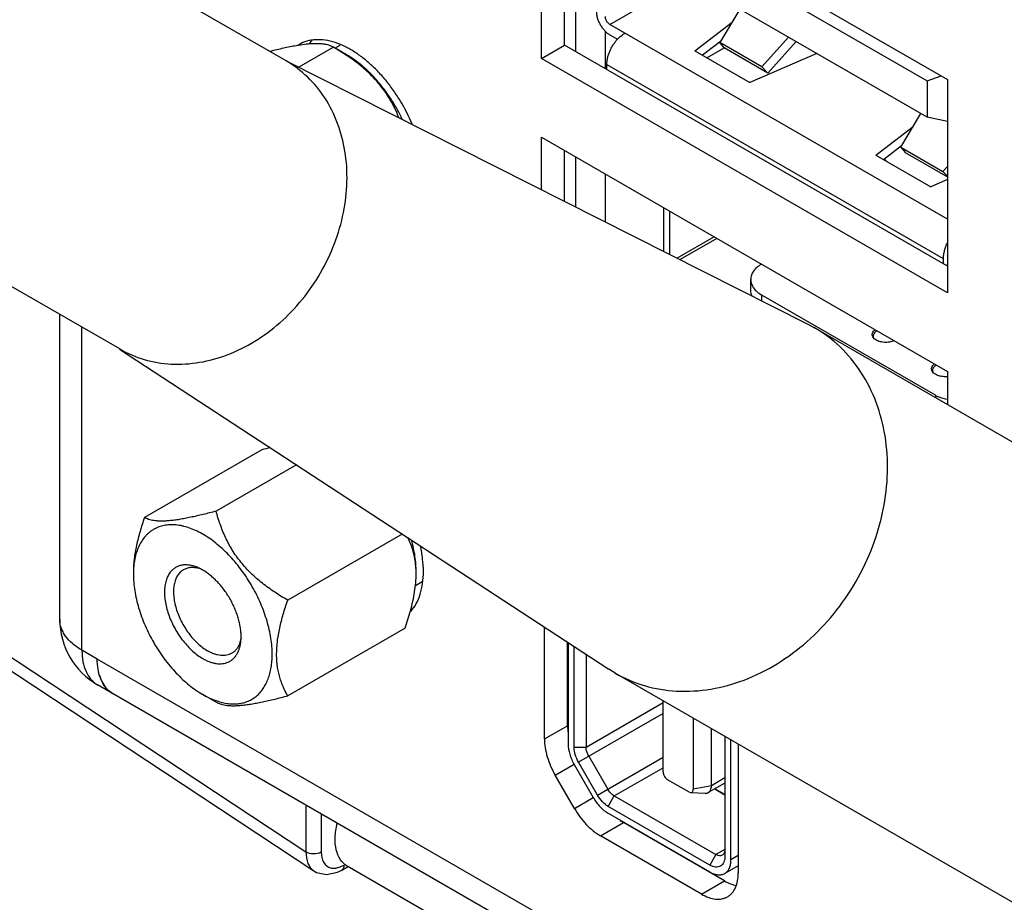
# Model space of a CAD drawing. Header units: inches. Extents: x 0 to 34, y 0 to 22.
# Tile 77 of 157: x 1.462 to 2.143, y 15.312 to 15.923. Entities that reach past the tile are written whole.
import ezdxf

# ---------------------------------------------------------------- set-up
doc = ezdxf.new("R2010")
doc.units = ezdxf.units.IN
doc.header["$LTSCALE"] = 1.87
doc.header["$MEASUREMENT"] = 0
doc.layers.get('0').update_dxf_attribs({"linetype": 'CONTINUOUS'})
doc.layers.add('02___PRT_ALL_AXES', color=7, linetype='CONTINUOUS')
doc.layers.add('THREAD', color=7, linetype='CONTINUOUS')

msp = doc.modelspace()

# ---------------------------------------------------------------- linework, layer by layer
at = {"color": 7, "linetype": 'CONTINUOUS'}
for p, q in [((1.64605, 15.89413), (1.15885, 16.17542)), ((1.89353, 15.99357), (2.0898, 15.88026)), ((1.5309, 15.69467), (1.04369, 15.97596)), ((2.0898, 15.85518), (1.89353, 15.96849)), ((1.87015, 15.91943), (1.92433, 15.95071)), ((1.84632, 15.93428), (1.84632, 15.90064)), ((1.96011, 15.93005), (1.94624, 15.90683)), ((1.92888, 15.90119), (1.95472, 15.92103)), ((1.86692, 15.91476), (1.86692, 15.88875)), ((2.10384, 15.78451), (1.87015, 15.91943)), ((1.87015, 15.9122), (1.87546, 15.90913)), ((1.94675, 15.90768), (1.93426, 15.89809)), ((1.97546, 15.88996), (1.9939, 15.91055)), ((1.97946, 15.8857), (1.99905, 15.90758)), ((1.659, 15.90554), (1.65302, 15.90465)), ((1.67882, 15.90361), (1.65489, 15.8898)), ((1.68782, 15.89842), (1.67882, 15.90361)), ((1.68765, 15.89815), (1.67882, 15.90361)), ((1.92888, 15.90119), (1.96697, 15.87921)), ((1.93724, 15.89637), (1.94918, 15.90327)), ((1.94925, 15.90314), (1.94624, 15.90683)), ((1.97546, 15.88996), (1.94624, 15.90683)), ((1.97946, 15.8857), (1.94925, 15.90314)), ((2.01332, 15.89934), (1.96697, 15.87921)), ((1.86806, 15.88809), (1.86806, 15.89171)), ((1.86806, 15.89171), (2.10087, 15.7573)), ((1.97546, 15.88996), (1.97946, 15.8857)), ((2.0898, 15.88026), (2.09942, 15.88373)), ((2.0898, 15.88026), (2.0898, 15.85518)), ((2.07152, 15.8345), (2.08539, 15.85773)), ((2.10384, 15.85214), (2.0898, 15.85518)), ((2.05416, 15.82887), (2.08, 15.8487)), ((2.07203, 15.83535), (2.05954, 15.82576)), ((2.07152, 15.8345), (2.07453, 15.83081)), ((2.07152, 15.8345), (2.10073, 15.81763)), ((1.84632, 15.82777), (1.84632, 15.79312)), ((2.05416, 15.82887), (2.09224, 15.80688)), ((2.07453, 15.83081), (2.10384, 15.81389)), ((2.10384, 15.82111), (2.10073, 15.81763)), ((1.86692, 15.81587), (1.86692, 15.78271)), ((2.10384, 15.81192), (2.09224, 15.80688)), ((2.10384, 15.81432), (2.10073, 15.81763)), ((1.90742, 15.76226), (1.90741, 15.79249)), ((1.91174, 15.76008), (1.91174, 15.79)), ((1.94243, 15.77228), (1.91684, 15.7575)), ((1.94425, 15.77123), (1.91877, 15.75652)), ((2.10087, 15.7573), (2.10087, 15.75368)), ((2.10384, 15.75299), (2.10295, 15.75248)), ((1.96766, 15.73555), (1.96766, 15.74278)), ((1.97545, 15.7279), (1.97545, 15.73193)), ((2.09556, 15.66258), (1.97545, 15.73193)), ((2.15816, 15.62488), (2.01182, 15.70937)), ((2.05234, 15.70313), (2.05247, 15.70253)), ((2.09347, 15.67938), (2.09361, 15.67878)), ((2.09556, 15.66258), (2.09556, 15.66102)), ((1.19221, 15.6554), (1.65981, 15.34637)), ((1.19752, 15.6424), (1.66534, 15.33322)), ((1.62924, 15.62484), (1.54801, 15.57794)), ((1.6532, 15.61447), (1.59759, 15.58237)), ((1.72651, 15.56649), (1.64718, 15.52068)), ((1.72841, 15.50147), (1.64718, 15.45457)), ((1.84126, 15.49139), (1.84126, 15.42125)), ((1.84543, 15.41884), (1.84543, 15.48865)), ((1.85379, 15.48319), (1.85379, 15.41884)), ((2.16537, 15.30192), (1.87378, 15.47027)), ((1.59759, 15.45014), (1.58838, 15.45546)), ((1.90703, 15.40184), (1.90703, 15.45108)), ((1.90703, 15.44958), (1.85379, 15.41884)), ((1.90703, 15.44234), (1.84849, 15.40855)), ((1.92791, 15.43902), (1.92791, 15.38979)), ((1.94043, 15.3922), (1.94043, 15.43179)), ((1.94983, 15.42631), (1.94983, 15.34338)), ((1.95401, 15.34097), (1.95401, 15.4239)), ((1.85379, 15.41884), (1.84543, 15.41884)), ((1.85562, 15.41266), (1.86877, 15.38988)), ((1.86164, 15.38577), (1.90703, 15.41197)), ((1.84554, 15.40684), (1.85869, 15.38406)), ((1.86164, 15.38577), (1.84849, 15.40855)), ((1.8732, 15.38521), (1.90703, 15.40474)), ((1.92478, 15.38798), (1.91016, 15.39642)), ((1.94983, 15.39762), (1.94043, 15.3922)), ((1.94043, 15.3922), (1.92791, 15.38979)), ((1.94983, 15.39413), (1.93829, 15.38747)), ((1.94271, 15.39002), (1.94983, 15.3859)), ((1.94983, 15.3861), (1.94288, 15.39011)), ((1.86903, 15.37797), (1.8732, 15.38521)), ((1.8732, 15.38521), (1.94357, 15.34458)), ((1.92478, 15.38798), (1.92606, 15.38756)), ((1.92606, 15.38756), (1.93613, 15.38699)), ((1.65981, 15.37881), (1.65981, 15.34637)), ((1.93939, 15.33735), (1.86903, 15.37797)), ((1.67042, 15.37268), (1.67043, 15.34626)), ((1.86903, 15.37315), (1.93939, 15.33253)), ((1.94357, 15.34458), (1.93939, 15.33735)), ((1.94983, 15.3482), (1.94357, 15.34458)), ((1.94519, 15.34389), (1.94357, 15.34458)), ((1.95906, 15.34389), (1.95401, 15.34097)), ((1.68123, 15.33531), (1.68357, 15.33601)), ((1.68357, 15.33601), (1.68608, 15.33722)), ((1.68455, 15.33385), (1.6886, 15.33619)), ((2.32019, 14.97179), (1.68839, 15.33655)), ((1.95906, 15.3369), (1.94973, 15.3315)), ((1.66532, 15.33323), (1.66534, 15.33322)), ((1.68162, 15.33239), (1.68455, 15.33385)), ((1.68535, 15.33457), (1.68455, 15.33384))]:
    msp.add_line(p, q, dxfattribs=at)
at = {"color": 3, "linetype": 'CONTINUOUS'}
for p, q in [((1.48937, 15.50752), (1.48937, 15.71864)), ((1.50474, 15.48609), (1.50474, 15.70977)), ((1.51535, 15.47996), (1.50474, 15.48609)), ((1.51683, 15.46885), (1.51781, 15.46603)), ((2.34249, 14.98467), (1.51562, 15.46205)), ((1.52135, 15.46007), (1.52362, 15.45777))]:
    msp.add_line(p, q, dxfattribs=at)
at = {"color": 7, "linetype": 'CONTINUOUS'}
msp.add_lwpolyline([(1.66533, 15.33322), (1.66707, 15.33223), (1.6741, 15.33072), (1.68162, 15.33239)], dxfattribs=at)
for centre, radius, start, end in [((1.60713, 15.77691), 0.14554, 56.26849, 56.41084), ((2.00827, 15.76702), 0.07869, 47.31309, 48.97469), ((1.74311, 15.20063), 0.43923, 104.2331, 105.02601), ((1.60241, 15.53869), 0.06207, 178.31722, 180.01037), ((1.67785, 15.53928), 0.05822, 4.38891, 6.17267), ((1.67427, 15.53903), 0.06181, 1.37745, 4.36544), ((1.67133, 15.53896), 0.06475, 359.99884, 1.38068)]:
    msp.add_arc(centre, radius, start, end, dxfattribs=at)
at = {"color": 3, "linetype": 'CONTINUOUS'}
for centre, radius, start, end in [((1.54187, 15.50752), 0.0525, 180.00002, 240.00054), ((1.53918, 15.47455), 0.02299, 209.11501, 210.65586), ((1.53513, 15.47133), 0.01779, 229.67044, 239.97077)]:
    msp.add_arc(centre, radius, start, end, dxfattribs=at)
at = {"color": 7, "linetype": 'CONTINUOUS'}
for points, knots in [([(1.86075, 15.92847), (1.86075, 15.92773), (1.86089, 15.92618), (1.86143, 15.92385), (1.8623, 15.92149), (1.86346, 15.91919), (1.86488, 15.91703), (1.86649, 15.9151), (1.86824, 15.91346), (1.86951, 15.91257), (1.87015, 15.9122)], [0, 0, 0, 0, 0.114155, 0.237326, 0.366976, 0.5, 0.633025, 0.762675, 0.885846, 1, 1, 1, 1]), ([(1.87015, 15.91943), (1.86994, 15.91956), (1.86951, 15.91985), (1.86893, 15.9204), (1.86839, 15.92104), (1.86792, 15.92176), (1.86753, 15.92253), (1.86724, 15.92332), (1.86706, 15.92409), (1.86702, 15.92461), (1.86702, 15.92486)], [0, 0, 0, 0, 0.114122, 0.237344, 0.36697, 0.5, 0.63303, 0.762655, 0.885877, 1, 1, 1, 1]), ([(1.86806, 15.89171), (1.86806, 15.89242), (1.86816, 15.8939), (1.86855, 15.89614), (1.86918, 15.89844), (1.87004, 15.90075), (1.87112, 15.90302), (1.87239, 15.90521), (1.87383, 15.90727), (1.87489, 15.90855), (1.87545, 15.90916)], [0, 0, 0, 0, 0.110951, 0.228842, 0.352403, 0.480239, 0.610688, 0.741985, 0.872342, 1, 1, 1, 1]), ([(1.87545, 15.90916), (1.87623, 15.91002), (1.87746, 15.91121), (1.87923, 15.91256), (1.88014, 15.91314), (1.88059, 15.9134)], [0, 0, 0, 0, 0.519734, 0.765584, 1, 1, 1, 1]), ([(1.65302, 15.90465), (1.6516, 15.9044), (1.64867, 15.90385), (1.64421, 15.9029), (1.63958, 15.90183), (1.63645, 15.90106), (1.63486, 15.90065)], [0, 0, 0, 0, 0.233639, 0.479604, 0.735708, 1, 1, 1, 1]), ([(1.67882, 15.90361), (1.67835, 15.90388), (1.67732, 15.90439), (1.67562, 15.90502), (1.67364, 15.90553), (1.67136, 15.90589), (1.66876, 15.90608), (1.66581, 15.9061), (1.66252, 15.90592), (1.66021, 15.90569), (1.659, 15.90554)], [0, 0, 0, 0, 0.080434, 0.169489, 0.269374, 0.382404, 0.510699, 0.655966, 0.819084, 1, 1, 1, 1]), ([(1.72647, 15.85375), (1.72534, 15.85613), (1.72293, 15.86083), (1.71886, 15.86759), (1.71438, 15.87403), (1.70954, 15.88005), (1.70441, 15.88557), (1.69906, 15.89052), (1.69356, 15.89483), (1.68974, 15.89731), (1.68782, 15.89842)], [0, 0, 0, 0, 0.131859, 0.263998, 0.39523, 0.524397, 0.650399, 0.772224, 0.888993, 1, 1, 1, 1]), ([(1.72415, 15.85488), (1.72331, 15.85699), (1.72147, 15.86119), (1.71821, 15.86732), (1.71439, 15.87325), (1.71, 15.87891), (1.70509, 15.88423), (1.69972, 15.88919), (1.69399, 15.89377), (1.68999, 15.89659), (1.68795, 15.89795)], [0, 0, 0, 0, 0.119116, 0.240286, 0.363556, 0.488753, 0.615485, 0.743245, 0.871542, 1, 1, 1, 1]), ([(2.1038, 15.7683), (2.10333, 15.76739), (2.10251, 15.76555), (2.10158, 15.76275), (2.10101, 15.75999), (2.10087, 15.75818), (2.10087, 15.7573)], [0, 0, 0, 0, 0.26652, 0.525038, 0.770841, 1, 1, 1, 1]), ([(1.97509, 15.75342), (1.97398, 15.75275), (1.97195, 15.75131), (1.96954, 15.7487), (1.96802, 15.74582), (1.96766, 15.74377), (1.96766, 15.74278)], [0, 0, 0, 0, 0.288726, 0.547586, 0.78118, 1, 1, 1, 1]), ([(1.96766, 15.74278), (1.96766, 15.74177), (1.96804, 15.73966), (1.96964, 15.73672), (1.97217, 15.73406), (1.97428, 15.7326), (1.97545, 15.73193)], [0, 0, 0, 0, 0.217773, 0.450929, 0.710223, 1, 1, 1, 1]), ([(1.96873, 15.73125), (1.96855, 15.73159), (1.96795, 15.73295), (1.96766, 15.73445), (1.96766, 15.73555)], [0, 0, 0, 0, 0.258844, 1, 1, 1, 1]), ([(2.05212, 15.70309), (2.05191, 15.70348), (2.05163, 15.70435), (2.05184, 15.70627), (2.05289, 15.70744), (2.05369, 15.70804)], [0, 0, 0, 0, 0.23821, 0.470171, 1, 1, 1, 1]), ([(2.05362, 15.70139), (2.05346, 15.70152), (2.05288, 15.702), (2.05238, 15.7026), (2.05212, 15.70309)], [0, 0, 0, 0, 0.269745, 1, 1, 1, 1]), ([(2.05491, 15.7071), (2.05412, 15.70665), (2.05306, 15.70579), (2.05235, 15.70426), (2.0523, 15.70349), (2.05234, 15.70313)], [0, 0, 0, 0, 0.548537, 0.780636, 1, 1, 1, 1]), ([(2.06697, 15.70037), (2.06592, 15.69989), (2.06357, 15.69926), (2.05996, 15.69913), (2.05651, 15.69978), (2.05445, 15.70076), (2.05362, 15.70139)], [0, 0, 0, 0, 0.249552, 0.516872, 0.77502, 1, 1, 1, 1]), ([(2.09325, 15.67934), (2.09304, 15.67974), (2.09276, 15.6806), (2.09297, 15.68252), (2.09402, 15.68369), (2.09482, 15.68429)], [0, 0, 0, 0, 0.23821, 0.470171, 1, 1, 1, 1]), ([(2.09604, 15.68335), (2.09525, 15.6829), (2.09419, 15.68204), (2.09348, 15.68051), (2.09343, 15.67974), (2.09347, 15.67938)], [0, 0, 0, 0, 0.548537, 0.780636, 1, 1, 1, 1]), ([(2.09475, 15.67765), (2.09459, 15.67777), (2.09401, 15.67826), (2.09351, 15.67885), (2.09325, 15.67934)], [0, 0, 0, 0, 0.269745, 1, 1, 1, 1]), ([(2.09903, 15.67581), (2.09861, 15.6759), (2.09711, 15.67629), (2.09565, 15.67696), (2.09475, 15.67765)], [0, 0, 0, 0, 0.271802, 1, 1, 1, 1]), ([(2.10385, 15.67555), (2.10345, 15.67551), (2.10184, 15.67542), (2.10021, 15.67556), (2.09903, 15.67581)], [0, 0, 0, 0, 0.252028, 1, 1, 1, 1]), ([(2.09556, 15.66258), (2.09615, 15.66225), (2.09876, 15.66095), (2.10162, 15.6602), (2.10384, 15.65989)], [0, 0, 0, 0, 0.231974, 1, 1, 1, 1]), ([(1.59759, 15.58237), (1.59461, 15.58157), (1.59018, 15.58042), (1.58432, 15.57903), (1.58012, 15.57811), (1.57607, 15.5773), (1.57222, 15.57662), (1.5686, 15.57609), (1.56523, 15.57571), (1.56214, 15.5755), (1.55933, 15.57544), (1.55681, 15.57554), (1.55458, 15.57579), (1.5526, 15.57616), (1.55087, 15.57664), (1.54935, 15.57723), (1.54843, 15.57769), (1.54801, 15.57794)], [0, 0, 0, 0, 0.182904, 0.270974, 0.356086, 0.43764, 0.51496, 0.587403, 0.6544, 0.715599, 0.770871, 0.820385, 0.86454, 0.903904, 0.939147, 0.970961, 1, 1, 1, 1]), ([(1.64718, 15.52068), (1.64413, 15.52244), (1.63813, 15.52614), (1.63097, 15.53128), (1.62556, 15.53578), (1.6217, 15.53935), (1.61806, 15.54311), (1.61468, 15.54705), (1.61159, 15.55116), (1.60879, 15.5554), (1.60628, 15.55976), (1.60406, 15.5642), (1.6021, 15.56869), (1.59982, 15.57471), (1.59842, 15.5793), (1.59759, 15.58237)], [0, 0, 0, 0, 0.129441, 0.258998, 0.323675, 0.388137, 0.452256, 0.515893, 0.578922, 0.641247, 0.702813, 0.763615, 0.823674, 0.883054, 1, 1, 1, 1]), ([(1.54801, 15.57794), (1.5469, 15.57475), (1.54536, 15.56996), (1.54359, 15.56353), (1.54246, 15.55877), (1.54154, 15.55406), (1.54065, 15.54798), (1.54034, 15.54343), (1.54034, 15.54045)], [0, 0, 0, 0, 0.263451, 0.39294, 0.5204, 0.645353, 0.767277, 1, 1, 1, 1]), ([(1.63643, 15.4832), (1.63643, 15.48504), (1.63627, 15.4888), (1.63558, 15.49451), (1.63445, 15.50038), (1.63289, 15.50635), (1.63092, 15.51236), (1.62854, 15.51836), (1.62579, 15.52429), (1.62269, 15.53009), (1.61927, 15.53571), (1.61556, 15.54111), (1.61159, 15.54621), (1.60741, 15.55099), (1.60304, 15.5554), (1.59854, 15.55938), (1.59395, 15.56292), (1.5893, 15.56596), (1.58464, 15.5685), (1.58001, 15.57049), (1.57616, 15.5717), (1.57314, 15.57237), (1.57026, 15.57283), (1.56673, 15.57306), (1.56329, 15.5728), (1.56068, 15.57228), (1.5588, 15.57176), (1.55699, 15.57109), (1.55526, 15.57028), (1.5536, 15.56932), (1.55203, 15.56823), (1.55054, 15.56701), (1.54867, 15.56518), (1.54655, 15.56255), (1.54443, 15.55894), (1.54274, 15.55488), (1.54147, 15.55041), (1.54066, 15.54558), (1.54041, 15.54223), (1.54036, 15.54051)], [0, 0, 0, 0, 0.032532, 0.066528, 0.101821, 0.138252, 0.175632, 0.213744, 0.252359, 0.291238, 0.330138, 0.368816, 0.40703, 0.444551, 0.481162, 0.516664, 0.550884, 0.583681, 0.61495, 0.644632, 0.672726, 0.686198, 0.699303, 0.724475, 0.748469, 0.760122, 0.771597, 0.782943, 0.79421, 0.805448, 0.816713, 0.828056, 0.839527, 0.863024, 0.887557, 0.913382, 0.940673, 0.96954, 1, 1, 1, 1]), ([(1.73573, 15.54554), (1.73555, 15.54726), (1.73503, 15.55062), (1.73381, 15.55544), (1.73222, 15.55993), (1.73094, 15.56276), (1.73027, 15.56413)], [0, 0, 0, 0, 0.26729, 0.521661, 0.765163, 1, 1, 1, 1]), ([(1.73608, 15.54048), (1.73608, 15.54223), (1.73593, 15.54579), (1.73532, 15.55121), (1.7343, 15.55678), (1.73338, 15.5605), (1.73286, 15.56237)], [0, 0, 0, 0, 0.235885, 0.481908, 0.736959, 1, 1, 1, 1]), ([(1.54034, 15.53867), (1.54034, 15.53682), (1.5405, 15.53301), (1.5412, 15.52723), (1.54235, 15.5213), (1.54395, 15.51526), (1.54596, 15.50919), (1.54839, 15.50313), (1.55119, 15.49714), (1.55436, 15.49129), (1.55784, 15.48563), (1.56162, 15.4802), (1.56566, 15.47508), (1.56991, 15.47029), (1.57434, 15.46589), (1.57891, 15.46193), (1.58356, 15.45843), (1.58677, 15.45639), (1.58838, 15.45546)], [0, 0, 0, 0, 0.055825, 0.114183, 0.174785, 0.237352, 0.301549, 0.366993, 0.433283, 0.5, 0.566718, 0.633008, 0.698452, 0.762647, 0.825218, 0.885821, 0.944162, 1, 1, 1, 1]), ([(1.73214, 15.5134), (1.73274, 15.51559), (1.73383, 15.51993), (1.73509, 15.52642), (1.73589, 15.53275), (1.73608, 15.53692), (1.73608, 15.53895)], [0, 0, 0, 0, 0.262314, 0.517732, 0.764247, 1, 1, 1, 1]), ([(1.63951, 15.4832), (1.63951, 15.48618), (1.63982, 15.49073), (1.64071, 15.4968), (1.64163, 15.50151), (1.64276, 15.50627), (1.64453, 15.5127), (1.64608, 15.5175), (1.64718, 15.52068)], [0, 0, 0, 0, 0.232724, 0.354649, 0.479602, 0.607062, 0.73655, 1, 1, 1, 1]), ([(1.72841, 15.50147), (1.7291, 15.50345), (1.73041, 15.50741), (1.73159, 15.5114), (1.73214, 15.5134)], [0, 0, 0, 0, 0.503166, 1, 1, 1, 1]), ([(1.59802, 15.45102), (1.59933, 15.45057), (1.6013, 15.45), (1.60395, 15.44945), (1.60649, 15.44905), (1.6096, 15.44884), (1.61323, 15.44903), (1.61667, 15.44968), (1.61991, 15.45078), (1.62292, 15.45233), (1.62568, 15.45432), (1.62815, 15.45672), (1.63033, 15.45953), (1.63219, 15.4627), (1.63373, 15.46623), (1.63494, 15.47007), (1.6358, 15.47422), (1.63632, 15.47862), (1.63643, 15.48165), (1.63643, 15.4832)], [0, 0, 0, 0, 0.068201, 0.101071, 0.13315, 0.195068, 0.254381, 0.311625, 0.367462, 0.422645, 0.477974, 0.534236, 0.592158, 0.652359, 0.715324, 0.781403, 0.850834, 0.923729, 1, 1, 1, 1]), ([(1.64718, 15.45457), (1.64662, 15.45554), (1.64553, 15.45754), (1.64405, 15.46067), (1.64274, 15.46396), (1.64161, 15.46743), (1.64069, 15.4711), (1.64001, 15.47496), (1.6396, 15.47902), (1.63951, 15.48179), (1.63951, 15.4832)], [0, 0, 0, 0, 0.112516, 0.227467, 0.345382, 0.466873, 0.592569, 0.723059, 0.85881, 1, 1, 1, 1]), ([(1.58838, 15.45546), (1.58996, 15.45455), (1.5931, 15.45291), (1.59639, 15.45158), (1.59802, 15.45102)], [0, 0, 0, 0, 0.513731, 1, 1, 1, 1]), ([(1.5976, 15.45014), (1.59802, 15.44989), (1.59894, 15.44943), (1.60046, 15.44884), (1.60219, 15.44836), (1.60416, 15.44799), (1.6064, 15.44774), (1.60892, 15.44764), (1.61172, 15.4477), (1.61482, 15.44791), (1.61819, 15.44829), (1.62181, 15.44882), (1.62566, 15.4495), (1.6297, 15.45031), (1.63391, 15.45123), (1.63976, 15.45262), (1.6442, 15.45377), (1.64718, 15.45457)], [0, 0, 0, 0, 0.029039, 0.060853, 0.096096, 0.135461, 0.179615, 0.22913, 0.284401, 0.3456, 0.412597, 0.48504, 0.56236, 0.643914, 0.729026, 0.817096, 1, 1, 1, 1]), ([(1.84126, 15.42125), (1.84126, 15.41885), (1.84216, 15.4138), (1.84421, 15.40914), (1.84554, 15.40684)], [0, 0, 0, 0, 0.474437, 1, 1, 1, 1]), ([(1.84849, 15.40855), (1.84754, 15.41019), (1.84608, 15.41352), (1.84543, 15.41713), (1.84543, 15.41884)], [0, 0, 0, 0, 0.525565, 1, 1, 1, 1]), ([(1.85562, 15.41266), (1.85533, 15.41316), (1.85436, 15.41509), (1.85379, 15.41725), (1.85379, 15.41884)], [0, 0, 0, 0, 0.267145, 1, 1, 1, 1]), ([(1.90703, 15.40184), (1.90703, 15.40077), (1.90776, 15.39865), (1.90923, 15.39695), (1.91016, 15.39642)], [0, 0, 0, 0, 0.500001, 1, 1, 1, 1]), ([(1.8732, 15.38521), (1.87277, 15.38545), (1.871, 15.3867), (1.86961, 15.38844), (1.86877, 15.38988)], [0, 0, 0, 0, 0.229114, 1, 1, 1, 1]), ([(1.92606, 15.38756), (1.92632, 15.38754), (1.92683, 15.38761), (1.92747, 15.3881), (1.92784, 15.38887), (1.92791, 15.38947), (1.92791, 15.38979)], [0, 0, 0, 0, 0.233619, 0.458111, 0.707203, 1, 1, 1, 1]), ([(1.93829, 15.38747), (1.93899, 15.38787), (1.94019, 15.38938), (1.94043, 15.39121), (1.94043, 15.3922)], [0, 0, 0, 0, 0.449214, 1, 1, 1, 1]), ([(1.85869, 15.38406), (1.86002, 15.38176), (1.86303, 15.37765), (1.86695, 15.37435), (1.86903, 15.37315)], [0, 0, 0, 0, 0.525563, 1, 1, 1, 1]), ([(1.86903, 15.37797), (1.86754, 15.37883), (1.86474, 15.38119), (1.86259, 15.38412), (1.86164, 15.38577)], [0, 0, 0, 0, 0.474434, 1, 1, 1, 1]), ([(1.93613, 15.38699), (1.93633, 15.38698), (1.93707, 15.38698), (1.93782, 15.38719), (1.93829, 15.38747)], [0, 0, 0, 0, 0.263929, 1, 1, 1, 1]), ([(1.68839, 15.33655), (1.68651, 15.33764), (1.68307, 15.34101), (1.68031, 15.34814), (1.67969, 15.35679), (1.68063, 15.3629), (1.68139, 15.36608)], [0, 0, 0, 0, 0.202036, 0.429955, 0.696294, 1, 1, 1, 1]), ([(1.65981, 15.34637), (1.65979, 15.34368), (1.66039, 15.33867), (1.66348, 15.33445), (1.66532, 15.33323)], [0, 0, 0, 0, 0.549187, 1, 1, 1, 1]), ([(1.67043, 15.34626), (1.66884, 15.34534), (1.66509, 15.34464), (1.66135, 15.34541), (1.65981, 15.34637)], [0, 0, 0, 0, 0.502329, 1, 1, 1, 1]), ([(1.67043, 15.34626), (1.67042, 15.34379), (1.67108, 15.33909), (1.67493, 15.33588), (1.67686, 15.33537)], [0, 0, 0, 0, 0.552787, 1, 1, 1, 1]), ([(1.94983, 15.34338), (1.94983, 15.34263), (1.94972, 15.34121), (1.94914, 15.33925), (1.94817, 15.33767), (1.94682, 15.33653), (1.94517, 15.33593), (1.94331, 15.33588), (1.94133, 15.33636), (1.94004, 15.33698), (1.93939, 15.33735)], [0, 0, 0, 0, 0.144852, 0.274545, 0.391109, 0.500001, 0.608892, 0.725455, 0.855148, 1, 1, 1, 1]), ([(1.948, 15.34414), (1.9476, 15.34392), (1.94665, 15.34364), (1.94568, 15.34376), (1.94519, 15.34389)], [0, 0, 0, 0, 0.472107, 1, 1, 1, 1]), ([(1.94983, 15.3482), (1.94983, 15.34735), (1.94963, 15.34578), (1.94859, 15.34449), (1.948, 15.34414)], [0, 0, 0, 0, 0.550785, 1, 1, 1, 1]), ([(1.67686, 15.33537), (1.6772, 15.33528), (1.67864, 15.335), (1.68013, 15.33509), (1.68123, 15.33531)], [0, 0, 0, 0, 0.237273, 1, 1, 1, 1]), ([(1.68608, 15.33722), (1.68608, 15.33697), (1.68602, 15.33605), (1.68574, 15.33511), (1.68535, 15.33457)], [0, 0, 0, 0, 0.278364, 1, 1, 1, 1]), ([(1.94973, 15.3315), (1.95041, 15.3319), (1.95168, 15.33297), (1.95304, 15.33519), (1.95385, 15.33793), (1.95401, 15.33992), (1.95401, 15.34097)], [0, 0, 0, 0, 0.217773, 0.450929, 0.710223, 1, 1, 1, 1]), ([(1.93939, 15.33253), (1.9403, 15.332), (1.9421, 15.33115), (1.94488, 15.33048), (1.94748, 15.33054), (1.94904, 15.33111), (1.94973, 15.3315)], [0, 0, 0, 0, 0.289777, 0.549071, 0.782226, 1, 1, 1, 1])]:
    msp.add_open_spline(points, degree=3, knots=knots, dxfattribs=at)
at = {"color": 3, "linetype": 'CONTINUOUS'}
for points, knots in [([(1.50474, 15.48609), (1.50244, 15.48742), (1.49826, 15.49029), (1.49399, 15.49479), (1.49158, 15.49864), (1.49031, 15.50154), (1.48954, 15.50451), (1.48937, 15.50652), (1.48937, 15.50752)], [0, 0, 0, 0, 0.289305, 0.548333, 0.667759, 0.78176, 0.891896, 1, 1, 1, 1]), ([(1.50474, 15.48609), (1.50474, 15.48343), (1.50515, 15.47837), (1.50719, 15.47142), (1.51013, 15.46662), (1.5131, 15.46371), (1.51476, 15.46255), (1.51562, 15.46205)], [0, 0, 0, 0, 0.289388, 0.548686, 0.78164, 0.891827, 1, 1, 1, 1]), ([(1.51909, 15.46336), (1.51846, 15.4645), (1.51705, 15.46762), (1.51566, 15.47321), (1.51535, 15.47764), (1.51535, 15.47996)], [0, 0, 0, 0, 0.226627, 0.594994, 1, 1, 1, 1]), ([(1.51781, 15.46603), (1.51804, 15.46547), (1.51899, 15.46336), (1.52025, 15.46138), (1.52135, 15.46007)], [0, 0, 0, 0, 0.260477, 1, 1, 1, 1]), ([(1.52622, 15.45593), (1.52484, 15.45673), (1.52224, 15.45876), (1.52025, 15.46139), (1.5194, 15.46283)], [0, 0, 0, 0, 0.488643, 1, 1, 1, 1])]:
    msp.add_open_spline(points, degree=3, knots=knots, dxfattribs=at)
at = {"layer": '02___PRT_ALL_AXES', "color": 3, "linetype": 'CONTINUOUS'}
for p, q in [((1.82277, 15.89587), (1.82277, 16.04345)), ((1.82277, 16.04345), (2.10384, 15.88117)), ((2.10384, 15.73359), (1.82277, 15.89587)), ((2.10384, 15.88117), (2.10384, 15.73359)), ((1.82277, 15.80501), (1.82277, 15.84136)), ((1.82277, 15.84136), (2.10384, 15.67909)), ((2.10384, 15.67909), (2.10384, 15.65624)), ((1.82489, 15.42464), (1.82489, 15.5021)), ((2.35787, 14.99355), (1.51535, 15.47996)), ((1.95906, 15.42103), (1.95906, 15.33187)), ((1.8456, 15.37659), (1.83235, 15.39955)), ((1.93361, 15.31717), (1.8636, 15.35759))]:
    msp.add_line(p, q, dxfattribs=at)
at = {"layer": '02___PRT_ALL_AXES', "color": 7, "linetype": 'CONTINUOUS'}
for p, q in [((1.83868, 15.90505), (1.83868, 16.03426)), ((1.67983, 15.90303), (1.68341, 15.9051)), ((1.82277, 15.89587), (1.83868, 15.90505)), ((2.10384, 15.75196), (1.83868, 15.90505)), ((1.64611, 15.89423), (2.0073, 15.71181)), ((1.83868, 15.79698), (1.83868, 15.83218)), ((2.0073, 15.71181), (2.01182, 15.70937)), ((1.53083, 15.69457), (1.8694, 15.47297)), ((1.73558, 15.53097), (1.74024, 15.53366)), ((1.8408, 15.43383), (1.8408, 15.49169)), ((1.87378, 15.47027), (1.8694, 15.47297)), ((1.82489, 15.42464), (1.8408, 15.43383)), ((1.8408, 15.43383), (1.84104, 15.42963)), ((1.83235, 15.39955), (1.8454, 15.40709)), ((1.8456, 15.37659), (1.85866, 15.38412)), ((1.8636, 15.35759), (1.87951, 15.36677)), ((1.94952, 15.32636), (1.87951, 15.36677)), ((1.93361, 15.31717), (1.94952, 15.32636))]:
    msp.add_line(p, q, dxfattribs=at)
for centre, radius, start, end in [((1.68579, 15.89126), 0.02786, 141.71232, 144.90393), ((1.68682, 15.89053), 0.02912, 144.89351, 147.80835), ((1.72936, 15.54167), 0.02774, 276.14269, 278.27909), ((1.89776, 15.39828), 0.03641, 235.93158, 239.92984)]:
    msp.add_arc(centre, radius, start, end, dxfattribs=at)
at = {"layer": '02___PRT_ALL_AXES', "color": 3, "linetype": 'CONTINUOUS'}
for centre, radius, start, end in [((1.66692, 15.88503), 0.02366, 120.00468, 122.32448), ((1.65786, 15.84508), 0.06571, 59.99738, 61.17112)]:
    msp.add_arc(centre, radius, start, end, dxfattribs=at)
for points, knots in [([(1.68, 15.90684), (1.67776, 15.90757), (1.67332, 15.90866), (1.6667, 15.90905), (1.66053, 15.90807), (1.65679, 15.9065), (1.65509, 15.90552)], [0, 0, 0, 0, 0.276247, 0.531349, 0.77014, 1, 1, 1, 1]), ([(1.68954, 15.90265), (1.68875, 15.90308), (1.68567, 15.9047), (1.68245, 15.90604), (1.68, 15.90684)], [0, 0, 0, 0, 0.259948, 1, 1, 1, 1]), ([(1.7333, 15.85032), (1.73101, 15.85581), (1.72696, 15.86381), (1.72048, 15.87375), (1.71515, 15.88075), (1.70944, 15.88717), (1.70343, 15.89292), (1.69723, 15.89789), (1.69289, 15.90073), (1.69072, 15.90199)], [0, 0, 0, 0, 0.262134, 0.393479, 0.523112, 0.649715, 0.772077, 0.889119, 1, 1, 1, 1]), ([(1.7411, 15.54069), (1.7411, 15.54356), (1.74072, 15.54951), (1.7397, 15.55537), (1.73903, 15.55836)], [0, 0, 0, 0, 0.48458, 1, 1, 1, 1]), ([(1.73237, 15.513), (1.73382, 15.51462), (1.73642, 15.51839), (1.73914, 15.52499), (1.74076, 15.53255), (1.7411, 15.5379), (1.7411, 15.54069)], [0, 0, 0, 0, 0.220658, 0.45875, 0.71833, 1, 1, 1, 1]), ([(1.82489, 15.42464), (1.82489, 15.42263), (1.82526, 15.41844), (1.82673, 15.41212), (1.82908, 15.40573), (1.83117, 15.40158), (1.83235, 15.39955)], [0, 0, 0, 0, 0.228254, 0.474648, 0.734029, 1, 1, 1, 1]), ([(1.8456, 15.37659), (1.84678, 15.37456), (1.84932, 15.37068), (1.85368, 15.36544), (1.85842, 15.36101), (1.86186, 15.35859), (1.8636, 15.35759)], [0, 0, 0, 0, 0.265972, 0.525353, 0.771747, 1, 1, 1, 1]), ([(1.95161, 15.31539), (1.9522, 15.31573), (1.95333, 15.31652), (1.95537, 15.31852), (1.95739, 15.32181), (1.95878, 15.32658), (1.95906, 15.33005), (1.95906, 15.33187)], [0, 0, 0, 0, 0.108168, 0.218342, 0.451308, 0.710683, 1, 1, 1, 1]), ([(1.93361, 15.31717), (1.93519, 15.31626), (1.93833, 15.31477), (1.94316, 15.3136), (1.94701, 15.3137), (1.94976, 15.31446), (1.95102, 15.31505), (1.95161, 15.31539)], [0, 0, 0, 0, 0.289316, 0.54869, 0.781657, 0.891831, 1, 1, 1, 1])]:
    msp.add_open_spline(points, degree=3, knots=knots, dxfattribs=at)
at = {"layer": '02___PRT_ALL_AXES', "color": 7, "linetype": 'CONTINUOUS'}
for points, knots in [([(1.5309, 15.69467), (1.53623, 15.69159), (1.5478, 15.68667), (1.57322, 15.68242), (1.60737, 15.68855), (1.64382, 15.71146), (1.67196, 15.7462), (1.68797, 15.78794), (1.68959, 15.83096), (1.67782, 15.86359), (1.66143, 15.88349), (1.65139, 15.89105), (1.64605, 15.89413)], [0, 0, 0, 0, 0.05635, 0.113763, 0.233994, 0.363813, 0.500001, 0.636189, 0.766007, 0.886237, 0.94365, 1, 1, 1, 1]), ([(1.87378, 15.47027), (1.88018, 15.46658), (1.89405, 15.46068), (1.92452, 15.45559), (1.96545, 15.46294), (2.00915, 15.49041), (2.04287, 15.53204), (2.06207, 15.58207), (2.06401, 15.63365), (2.04991, 15.67277), (2.03026, 15.69661), (2.01822, 15.70568), (2.01182, 15.70937)], [0, 0, 0, 0, 0.05635, 0.113763, 0.233994, 0.363813, 0.500001, 0.636189, 0.766007, 0.886237, 0.94365, 1, 1, 1, 1]), ([(1.94952, 15.32636), (1.95084, 15.32559), (1.95348, 15.3243), (1.95631, 15.32345), (1.95769, 15.32319)], [0, 0, 0, 0, 0.522209, 1, 1, 1, 1])]:
    msp.add_open_spline(points, degree=3, knots=knots, dxfattribs=at)
at = {"layer": 'THREAD', "color": 7, "linetype": 'CONTINUOUS'}
for p, q in [((1.58676, 15.54239), (1.58499, 15.54288)), ((1.61493, 15.49444), (1.61435, 15.49202))]:
    msp.add_line(p, q, dxfattribs=at)
for centre, radius, start, end in [((1.57278, 15.51484), 0.03094, 63.13634, 66.48863), ((1.57142, 15.51219), 0.03392, 59.98954, 63.11519), ((1.5961, 15.49757), 0.01908, 341.43887, 343.0898), ((1.58402, 15.49547), 0.03087, 353.4961, 358.1802)]:
    msp.add_arc(centre, radius, start, end, dxfattribs=at)
for points, knots in [([(1.56634, 15.54068), (1.56565, 15.53989), (1.56443, 15.53811), (1.56309, 15.53502), (1.56221, 15.53151), (1.56181, 15.52764), (1.56189, 15.52347), (1.56245, 15.51908), (1.56348, 15.51454), (1.56495, 15.50994), (1.56684, 15.50536), (1.56912, 15.50088), (1.57175, 15.49657), (1.57468, 15.49253), (1.57785, 15.48882), (1.58121, 15.4855), (1.5847, 15.48265), (1.58715, 15.48103), (1.58838, 15.48032)], [0, 0, 0, 0, 0.044142, 0.091392, 0.142414, 0.197497, 0.256602, 0.319438, 0.385511, 0.454179, 0.524689, 0.596219, 0.667907, 0.738887, 0.808317, 0.875407, 0.939506, 1, 1, 1, 1]), ([(1.58512, 15.54321), (1.58421, 15.5436), (1.58239, 15.54428), (1.57965, 15.54495), (1.57701, 15.54523), (1.57449, 15.54511), (1.57213, 15.54459), (1.56995, 15.54367), (1.56798, 15.54237), (1.56685, 15.54127), (1.56634, 15.54068)], [0, 0, 0, 0, 0.146727, 0.284606, 0.414354, 0.537184, 0.654811, 0.769456, 0.883658, 1, 1, 1, 1]), ([(1.57505, 15.54178), (1.57464, 15.54154), (1.57385, 15.54101), (1.57276, 15.54006), (1.57177, 15.53897), (1.57089, 15.53774), (1.57013, 15.53637), (1.56925, 15.53433), (1.56848, 15.53147), (1.56808, 15.52772), (1.56818, 15.52366), (1.56879, 15.51938), (1.56988, 15.51496), (1.57145, 15.51049), (1.57344, 15.50607), (1.57583, 15.5018), (1.57855, 15.49777), (1.58156, 15.49406), (1.58478, 15.49075), (1.58816, 15.48791), (1.59054, 15.48632), (1.59174, 15.48562)], [0, 0, 0, 0, 0.02133, 0.04289, 0.064894, 0.087537, 0.110985, 0.13537, 0.187269, 0.243702, 0.304646, 0.369731, 0.438324, 0.509605, 0.582626, 0.656352, 0.729726, 0.801699, 0.871279, 0.937635, 1, 1, 1, 1]), ([(1.58499, 15.54288), (1.58409, 15.54309), (1.58231, 15.54338), (1.58009, 15.54335), (1.57842, 15.54308), (1.57724, 15.54277), (1.57611, 15.54234), (1.5754, 15.54198), (1.57505, 15.54178)], [0, 0, 0, 0, 0.270957, 0.524646, 0.64648, 0.765777, 0.883332, 1, 1, 1, 1]), ([(1.61488, 15.49449), (1.61492, 15.49552), (1.61489, 15.49764), (1.61458, 15.50087), (1.61401, 15.5042), (1.61318, 15.50759), (1.61211, 15.51102), (1.6108, 15.51445), (1.60926, 15.51785), (1.60751, 15.52117), (1.60557, 15.52439), (1.60346, 15.52748), (1.6012, 15.5304), (1.59881, 15.53313), (1.59631, 15.53563), (1.59374, 15.53789), (1.59111, 15.53987), (1.58929, 15.54103), (1.58838, 15.54156)], [0, 0, 0, 0, 0.055039, 0.11272, 0.172815, 0.235029, 0.299016, 0.36439, 0.430734, 0.497611, 0.56457, 0.631165, 0.696952, 0.761503, 0.824413, 0.885342, 0.94398, 1, 1, 1, 1]), ([(1.58838, 15.48032), (1.58916, 15.47987), (1.59072, 15.47904), (1.5931, 15.47804), (1.59544, 15.4773), (1.59773, 15.47684), (1.59994, 15.47666), (1.60206, 15.47676), (1.60407, 15.47714), (1.60596, 15.4778), (1.6077, 15.47874), (1.60927, 15.47995), (1.61068, 15.48141), (1.61189, 15.48311), (1.61292, 15.48504), (1.61373, 15.48718), (1.61434, 15.48951), (1.6146, 15.49114), (1.6147, 15.49197)], [0, 0, 0, 0, 0.075569, 0.147619, 0.216044, 0.280971, 0.342697, 0.401663, 0.458448, 0.513786, 0.568519, 0.623535, 0.6797, 0.737794, 0.798459, 0.862189, 0.929307, 1, 1, 1, 1]), ([(1.60843, 15.48397), (1.60788, 15.48365), (1.60672, 15.48311), (1.60484, 15.48259), (1.60283, 15.48237), (1.60073, 15.48244), (1.59854, 15.48281), (1.59629, 15.48346), (1.59399, 15.4844), (1.59249, 15.48519), (1.59174, 15.48562)], [0, 0, 0, 0, 0.108013, 0.218064, 0.332008, 0.451352, 0.577256, 0.710511, 0.851495, 1, 1, 1, 1]), ([(1.61418, 15.49149), (1.61391, 15.49067), (1.61326, 15.48911), (1.61194, 15.487), (1.61059, 15.48554), (1.60939, 15.48457), (1.60875, 15.48416), (1.60843, 15.48397)], [0, 0, 0, 0, 0.269461, 0.522884, 0.764454, 0.882632, 1, 1, 1, 1])]:
    msp.add_open_spline(points, degree=3, knots=knots, dxfattribs=at)

doc.saveas('drawing.dxf')
